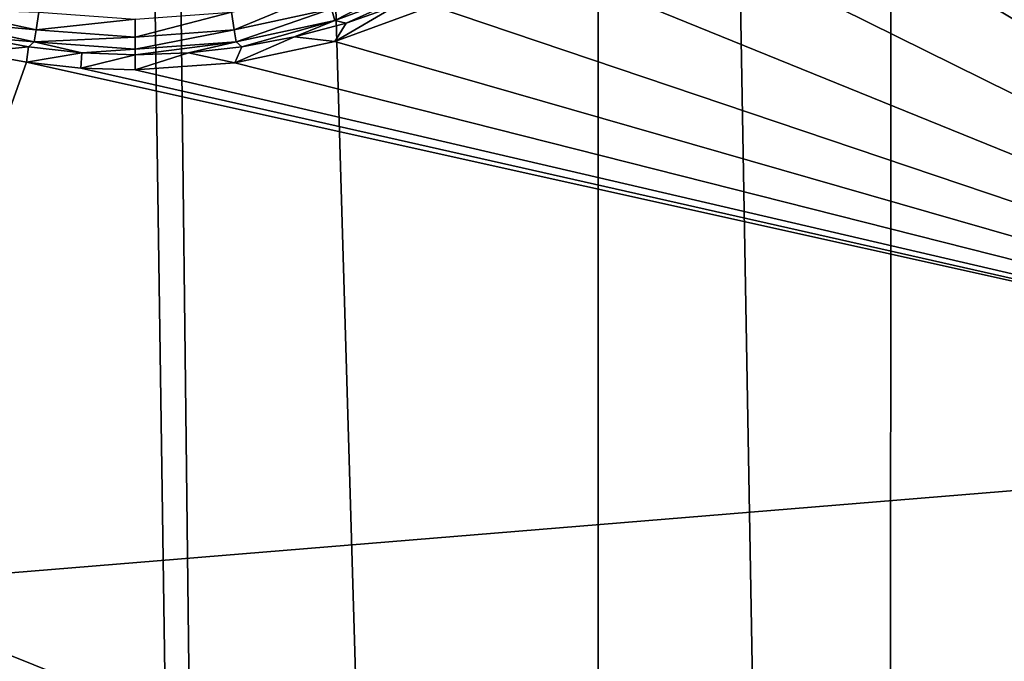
# Model space of a CAD drawing. Header units: metres. Extents: x -24 to 72, y -247 to 22.
# Tile 192 of 256: x 16.74 to 18.29, y -222.62 to -221.61. Entities that reach past the tile are written whole.
import ezdxf

# ---------------------------------------------------------------- set-up
doc = ezdxf.new("R2010")
doc.units = ezdxf.units.M
doc.layers.add('solid_509589_MEDIA_SW0001', color=7, linetype='CONTINUOUS')

msp = doc.modelspace()

# ---------------------------------------------------------------- linework, layer by layer
at = {"layer": 'solid_509589_MEDIA_SW0001'}
for points in [[(16.663809, -236.641541, 309.801697), (16.756207, -207.802078, 309.296692), (16.093855, -206.704636, 309.288879)], [(16.663809, -236.641541, 309.801697), (17.167751, -236.03949, 309.782318), (16.756207, -207.802078, 309.296692)], [(17.167751, -236.03949, 309.782318), (16.837637, -207.927689, 309.297455), (16.756207, -207.802078, 309.296692)], [(17.649822, -235.419891, 309.762756), (17.657206, -209.098877, 309.303192), (16.837637, -207.927689, 309.297455)], [(17.167751, -236.03949, 309.782318), (17.649822, -235.419891, 309.762756), (16.837637, -207.927689, 309.297455)], [(17.649822, -235.419891, 309.762756), (18.109459, -234.783478, 309.743073), (17.657206, -209.098877, 309.303192)], [(18.109459, -234.783478, 309.743073), (18.116432, -209.735916, 309.305756), (17.657206, -209.098877, 309.303192)], [(18.109459, -234.783478, 309.743073), (18.5459, -234.131317, 309.723358), (18.116432, -209.735916, 309.305756)], [(18.5459, -234.131317, 309.723358), (18.552521, -210.388672, 309.308807), (18.116432, -209.735916, 309.305756)], [(17.968563, -221.024002, 268.439575), (19.283621, -220.850159, 268.414398), (19.387056, -222.263214, 268.439087)], [(17.888649, -221.168106, 268.444794), (17.968563, -221.024002, 268.439575), (19.387056, -222.263214, 268.439087)], [(17.78898, -221.299347, 268.45047), (17.888649, -221.168106, 268.444794), (19.387056, -222.263214, 268.439087)], [(17.671585, -221.415054, 268.456604), (17.78898, -221.299347, 268.45047), (19.387056, -222.263214, 268.439087)], [(17.538824, -221.512878, 268.463165), (17.671585, -221.415054, 268.456604), (19.387056, -222.263214, 268.439087)], [(17.393358, -221.59082, 268.470123), (17.538824, -221.512878, 268.463165), (19.387056, -222.263214, 268.439087)], [(17.234278, -221.595276, 268.044617), (17.380545, -221.540726, 268.043671), (17.239878, -221.613434, 268.096893)], [(17.380545, -221.540726, 268.043671), (17.388802, -221.557892, 268.095917), (17.239878, -221.613434, 268.096893)], [(17.239878, -221.613434, 268.096893), (17.388802, -221.557892, 268.095917), (17.257317, -221.617615, 268.151611)], [(17.388802, -221.557892, 268.095917), (17.336653, -221.589859, 268.151123), (17.257317, -221.617615, 268.151611)], [(17.077591, -221.600449, 267.997345), (17.226074, -221.568161, 267.996765), (17.081736, -221.628448, 268.045197)], [(17.226074, -221.568161, 267.996765), (17.234278, -221.595276, 268.044617), (17.081736, -221.628448, 268.045197)], [(16.617769, -221.595276, 268.044617), (16.770311, -221.628448, 268.045197), (16.612169, -221.613434, 268.096893)], [(16.774456, -221.600449, 267.997345), (16.770311, -221.628448, 268.045197), (16.617769, -221.595276, 268.044617)], [(16.774456, -221.600449, 267.997345), (16.926023, -221.611298, 267.997528), (16.770311, -221.628448, 268.045197)], [(17.077591, -221.600449, 267.997345), (17.081736, -221.628448, 268.045197), (16.926023, -221.639587, 268.04541)], [(17.077591, -221.600449, 267.997345), (16.926023, -221.639587, 268.04541), (16.926023, -221.611298, 267.997528)], [(17.081736, -221.628448, 268.045197), (17.234278, -221.595276, 268.044617), (17.084564, -221.647217, 268.097473)], [(17.234278, -221.595276, 268.044617), (17.239878, -221.613434, 268.096893), (17.084564, -221.647217, 268.097473)], [(17.336653, -221.589859, 268.151123), (17.393358, -221.59082, 268.470123), (17.239563, -221.646835, 268.477325)], [(17.257317, -221.617615, 268.151611), (17.336653, -221.589859, 268.151123), (17.239563, -221.646835, 268.477325)], [(17.239563, -221.646835, 268.477325), (17.393358, -221.59082, 268.470123), (19.387056, -222.263214, 268.439087)], [(16.612169, -221.613434, 268.096893), (16.767483, -221.647217, 268.097473), (16.675919, -221.639359, 268.152008)], [(16.770311, -221.628448, 268.045197), (16.767483, -221.647217, 268.097473), (16.612169, -221.613434, 268.096893)], [(16.770311, -221.628448, 268.045197), (16.926023, -221.611298, 267.997528), (16.926023, -221.639587, 268.04541)], [(17.084564, -221.647217, 268.097473), (17.239878, -221.613434, 268.096893), (17.093542, -221.654984, 268.152283)], [(17.239878, -221.613434, 268.096893), (17.176128, -221.639359, 268.152008), (17.093542, -221.654984, 268.152283)], [(17.239878, -221.613434, 268.096893), (17.257317, -221.617615, 268.151611), (17.176128, -221.639359, 268.152008)], [(17.176128, -221.639359, 268.152008), (17.257317, -221.617615, 268.151611), (17.239563, -221.646835, 268.477325)], [(16.770311, -221.628448, 268.045197), (16.926023, -221.639587, 268.04541), (16.767483, -221.647217, 268.097473)], [(17.081736, -221.628448, 268.045197), (17.084564, -221.647217, 268.097473), (16.926023, -221.658554, 268.097656)], [(17.081736, -221.628448, 268.045197), (16.926023, -221.658554, 268.097656), (16.926023, -221.639587, 268.04541)], [(16.758507, -221.654984, 268.152283), (16.671228, -221.663666, 268.50351), (16.675919, -221.639359, 268.152008)], [(16.767483, -221.647217, 268.097473), (16.758507, -221.654984, 268.152283), (16.675919, -221.639359, 268.152008)], [(16.767483, -221.647217, 268.097473), (16.84203, -221.664398, 268.152435), (16.758507, -221.654984, 268.152283)], [(16.767483, -221.647217, 268.097473), (16.926023, -221.639587, 268.04541), (16.926023, -221.658554, 268.097656)], [(16.767483, -221.647217, 268.097473), (16.926023, -221.658554, 268.097656), (16.84203, -221.664398, 268.152435)], [(17.084564, -221.647217, 268.097473), (17.010017, -221.664398, 268.152435), (16.926023, -221.667542, 268.152496)], [(16.926023, -221.658554, 268.097656), (17.084564, -221.647217, 268.097473), (16.926023, -221.667542, 268.152496)], [(17.084564, -221.647217, 268.097473), (17.093542, -221.654984, 268.152283), (17.010017, -221.664398, 268.152435)], [(17.176128, -221.639359, 268.152008), (17.239563, -221.646835, 268.477325), (17.082632, -221.680099, 268.484619)], [(17.093542, -221.654984, 268.152283), (17.176128, -221.639359, 268.152008), (17.082632, -221.680099, 268.484619)], [(17.082632, -221.680099, 268.484619), (17.239563, -221.646835, 268.477325), (19.387056, -222.263214, 268.439087)], [(16.671228, -221.663666, 268.50351), (16.755318, -221.679138, 268.499695), (16.461954, -222.502594, 268.531464)], [(16.758507, -221.654984, 268.152283), (16.755318, -221.679138, 268.499695), (16.671228, -221.663666, 268.50351)], [(16.84203, -221.664398, 268.152435), (16.755318, -221.679138, 268.499695), (16.758507, -221.654984, 268.152283)], [(16.84203, -221.664398, 268.152435), (16.840445, -221.68837, 268.495789), (16.755318, -221.679138, 268.499695)], [(16.84203, -221.664398, 268.152435), (16.926023, -221.667542, 268.152496), (16.840445, -221.68837, 268.495789)], [(16.84203, -221.664398, 268.152435), (16.926023, -221.658554, 268.097656), (16.926023, -221.667542, 268.152496)], [(17.010017, -221.664398, 268.152435), (17.082632, -221.680099, 268.484619), (16.926023, -221.691269, 268.491852)], [(16.926023, -221.667542, 268.152496), (17.010017, -221.664398, 268.152435), (16.926023, -221.691269, 268.491852)], [(17.010017, -221.664398, 268.152435), (17.093542, -221.654984, 268.152283), (17.082632, -221.680099, 268.484619)], [(16.755318, -221.679138, 268.499695), (19.387056, -222.263214, 268.439087), (16.461954, -222.502594, 268.531464)], [(16.755318, -221.679138, 268.499695), (16.840445, -221.68837, 268.495789), (19.387056, -222.263214, 268.439087)], [(16.926023, -221.667542, 268.152496), (16.926023, -221.691269, 268.491852), (16.840445, -221.68837, 268.495789)], [(16.926023, -221.691269, 268.491852), (17.082632, -221.680099, 268.484619), (19.387056, -222.263214, 268.439087)], [(16.840445, -221.68837, 268.495789), (16.926023, -221.691269, 268.491852), (19.387056, -222.263214, 268.439087)], [(19.387056, -222.263214, 268.439087), (19.387056, -223.680008, 268.463806), (16.461954, -222.502594, 268.531464)], [(19.387056, -223.680008, 268.463806), (16.46195, -223.437683, 268.547791), (16.461954, -222.502594, 268.531464)]]:
    msp.add_3dface(points, dxfattribs=at)

doc.saveas('drawing.dxf')
